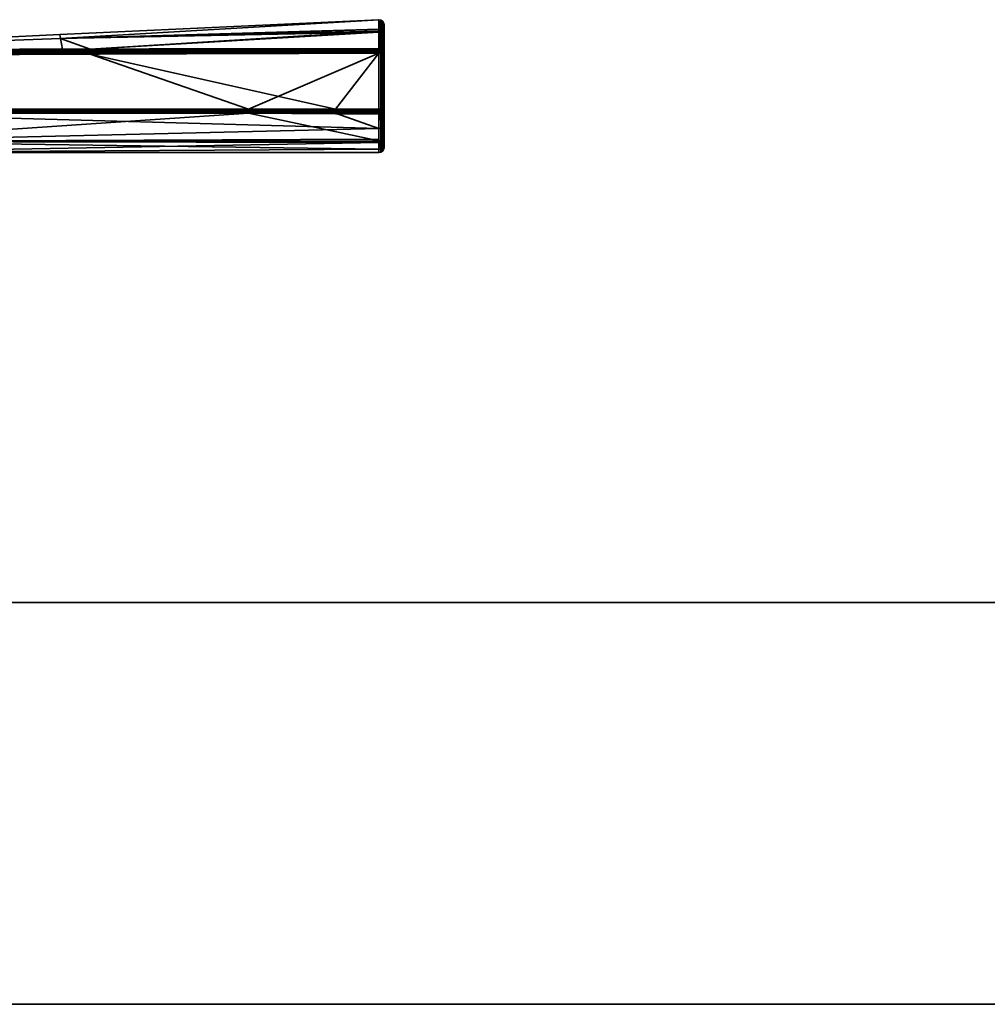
# Model space of a CAD drawing. Header units: millimetres. Extents: x -309 to 8059, y -96 to 57.
# Tile 63 of 99: x 4176 to 4270, y -39 to 57. Entities that reach past the tile are written whole.
import ezdxf

# ---------------------------------------------------------------- set-up
doc = ezdxf.new("R2010")
doc.units = ezdxf.units.MM
doc.layers.add('151', color=7, linetype='Continuous', true_color=0xffffff)

# ---------------------------------------------------------------- blocks, each defined once
blk = doc.blocks.new('UG_SURFACE_014')
at = {"layer": '151', "color": 251, "linetype": 'Continuous', "lineweight": 35}
for points in [[(4210.988, 56.988, 1104), (4179.783, 55.53, 1104), (4179.852, 55.149, 1109.565)], [(4179.852, 55.149, 1098.435), (4179.783, 55.53, 1104), (4210.988, 56.988, 1104)], [(4210.988, 56.988, 1104), (4210.988, 56.988, 1104), (4179.783, 55.53, 1104)], [(4179.852, 55.149, 1109.565), (4210.992, 56.021, 1109.683), (4210.988, 56.988, 1104)], [(4210.988, 56.988, 1104), (4210.992, 56.06, 1098.31), (4179.852, 55.149, 1098.435)], [(4210.992, 56.06, 1098.31), (4210.988, 56.988, 1104), (4211.183, 56.954, 1104)], [(4211.183, 56.954, 1104), (4210.988, 56.988, 1104), (4210.992, 56.021, 1109.683)], [(4210.988, 56.988, 1104), (4210.988, 56.988, 1104), (4211.183, 56.954, 1104)], [(4211.183, 56.954, 1104), (4211.186, 55.827, 1097.102), (4210.992, 56.06, 1098.31)], [(4210.992, 56.021, 1109.683), (4211.186, 55.729, 1111.183), (4211.183, 56.954, 1104)], [(4211.351, 55.725, 1097.136), (4211.186, 55.827, 1097.102), (4211.183, 56.954, 1104)], [(4211.349, 56.846, 1104), (4211.183, 56.954, 1104), (4211.186, 55.729, 1111.183)], [(4211.183, 56.954, 1104), (4211.349, 56.846, 1104), (4211.351, 55.725, 1097.136)], [(4211.186, 55.729, 1111.183), (4211.351, 55.628, 1111.147), (4211.349, 56.846, 1104)], [(4211.461, 55.57, 1097.188), (4211.351, 55.725, 1097.136), (4211.349, 56.846, 1104)], [(4211.461, 56.682, 1104), (4211.349, 56.846, 1104), (4211.351, 55.628, 1111.147)], [(4211.349, 56.846, 1104), (4211.461, 56.682, 1104), (4211.461, 55.57, 1097.188)], [(4179.852, 55.149, 1098.435), (4210.992, 56.06, 1098.31), (4210.993, 55.861, 1097.09)], [(4210.993, 55.763, 1111.195), (4210.992, 56.021, 1109.683), (4179.852, 55.149, 1109.565)], [(4182.755, 54.111, 1093.353), (4179.852, 55.149, 1098.435), (4210.993, 55.861, 1097.09)], [(4210.993, 55.861, 1097.09), (4210.999, 54.146, 1093.253), (4182.755, 54.111, 1093.353)], [(4211.186, 55.827, 1097.102), (4210.993, 55.861, 1097.09), (4210.992, 56.06, 1098.31)], [(4210.992, 56.021, 1109.683), (4210.993, 55.763, 1111.195), (4211.186, 55.729, 1111.183)], [(4210.993, 55.861, 1097.09), (4211.186, 55.827, 1097.102), (4211.169, 54.117, 1093.269)], [(4211.169, 54.117, 1093.269), (4210.999, 54.146, 1093.253), (4210.993, 55.861, 1097.09)], [(4211.351, 55.628, 1111.147), (4211.461, 55.474, 1111.093), (4211.461, 56.682, 1104)], [(4211.461, 56.682, 1104), (4211.5, 56.488, 1104), (4211.5, 55.387, 1097.249)], [(4211.461, 56.682, 1104), (4211.461, 55.474, 1111.093), (4211.5, 55.292, 1111.029)], [(4211.5, 55.292, 1111.029), (4211.5, 56.488, 1104), (4211.461, 56.682, 1104)], [(4211.5, 55.387, 1097.249), (4211.461, 55.57, 1097.188), (4211.461, 56.682, 1104)], [(4211.5, 56.488, 1104), (4211.5, 44.5, 1104), (4211.5, 45.437, 1098.497)], [(4211.5, 56.488, 1104), (4211.5, 44.807, 1107.178), (4211.5, 44.5, 1104)], [(4211.5, 56.488, 1104), (4211.5, 46.779, 1112.401), (4211.5, 44.807, 1107.178)], [(4211.5, 46.779, 1112.401), (4211.5, 56.488, 1104), (4211.5, 55.292, 1111.029)], [(4211.5, 45.437, 1098.497), (4211.5, 48.143, 1093.615), (4211.5, 55.387, 1097.249), (4211.5, 56.488, 1104)], [(4148.479, 53.999, 1109.419), (4179.852, 55.149, 1109.565), (4179.783, 55.53, 1104)], [(4148.479, 53.999, 1098.581), (4148.479, 53.999, 1104), (4179.783, 55.53, 1104)], [(4179.783, 55.53, 1104), (4179.852, 55.149, 1098.435), (4148.479, 53.999, 1098.581)], [(4179.783, 55.53, 1104), (4148.479, 53.999, 1104), (4148.479, 53.999, 1109.419)], [(4148.499, 54, 1114.5), (4179.852, 55.149, 1109.565), (4148.479, 53.999, 1109.419)], [(4148.499, 54, 1093.5), (4148.479, 53.999, 1098.581), (4179.852, 55.149, 1098.435)], [(4148.499, 54, 1114.5), (4180.043, 54.102, 1114.636), (4179.852, 55.149, 1109.565)], [(4179.852, 55.149, 1098.435), (4180.043, 54.102, 1093.364), (4148.499, 54, 1093.5)], [(4210.993, 55.763, 1111.195), (4179.852, 55.149, 1109.565), (4182.755, 54.111, 1114.647)], [(4179.852, 55.149, 1109.565), (4180.043, 54.102, 1114.636), (4182.755, 54.111, 1114.647)], [(4182.755, 54.111, 1093.353), (4180.043, 54.102, 1093.364), (4179.852, 55.149, 1098.435)], [(4182.755, 54.111, 1114.647), (4210.999, 54.146, 1114.747), (4210.993, 55.763, 1111.195)], [(4210.993, 55.763, 1111.195), (4210.999, 54.146, 1114.747), (4211.169, 54.117, 1114.731)], [(4211.169, 54.117, 1114.731), (4211.186, 55.729, 1111.183), (4210.993, 55.763, 1111.195)], [(4211.186, 55.827, 1097.102), (4211.191, 54.113, 1093.271), (4211.169, 54.117, 1093.269)], [(4211.169, 54.117, 1114.731), (4211.191, 54.113, 1114.728), (4211.186, 55.729, 1111.183)], [(4211.186, 55.827, 1097.102), (4211.326, 54.035, 1093.316), (4211.314, 54.042, 1093.312)], [(4211.326, 54.035, 1093.316), (4211.186, 55.827, 1097.102), (4211.351, 55.725, 1097.136)], [(4211.314, 54.042, 1093.312), (4211.191, 54.113, 1093.271), (4211.186, 55.827, 1097.102)], [(4211.186, 55.729, 1111.183), (4211.314, 54.042, 1114.688), (4211.326, 54.035, 1114.684)], [(4211.326, 54.035, 1114.684), (4211.351, 55.628, 1111.147), (4211.186, 55.729, 1111.183)], [(4211.186, 55.729, 1111.183), (4211.191, 54.113, 1114.728), (4211.314, 54.042, 1114.688)], [(4211.351, 55.725, 1097.136), (4211.353, 54.019, 1093.325), (4211.326, 54.035, 1093.316)], [(4211.326, 54.035, 1114.684), (4211.353, 54.019, 1114.675), (4211.351, 55.628, 1111.147)], [(4211.448, 53.896, 1093.395), (4211.351, 55.725, 1097.136), (4211.461, 55.57, 1097.188)], [(4211.448, 53.896, 1093.395), (4211.353, 54.019, 1093.325), (4211.351, 55.725, 1097.136)], [(4211.351, 55.628, 1111.147), (4211.353, 54.019, 1114.675), (4211.448, 53.896, 1114.605)], [(4211.461, 55.474, 1111.093), (4211.351, 55.628, 1111.147), (4211.448, 53.896, 1114.605)], [(4211.461, 55.57, 1097.188), (4211.462, 53.878, 1093.405), (4211.448, 53.896, 1093.395)], [(4211.448, 53.896, 1114.605), (4211.462, 53.878, 1114.595), (4211.461, 55.474, 1111.093)], [(4211.461, 55.57, 1097.188), (4211.5, 55.387, 1097.249), (4211.5, 53.711, 1093.5)], [(4211.5, 53.711, 1093.5), (4211.462, 53.878, 1093.405), (4211.461, 55.57, 1097.188)], [(4211.461, 55.474, 1111.093), (4211.462, 53.878, 1114.595), (4211.5, 53.711, 1114.5)], [(4211.5, 53.711, 1114.5), (4211.5, 55.292, 1111.029), (4211.461, 55.474, 1111.093)], [(4211.5, 48.143, 1093.615), (4211.5, 48.235, 1093.5), (4211.5, 53.711, 1093.5), (4211.5, 55.387, 1097.249)], [(4211.5, 55.292, 1111.029), (4211.5, 53.711, 1114.5), (4211.5, 48.235, 1114.5), (4211.5, 46.779, 1112.401)], [(4148.499, 53.976, 1114.655), (4182.755, 54.058, 1114.763), (4180.043, 54.102, 1114.636)], [(4180.043, 54.102, 1114.636), (4148.499, 54, 1114.5), (4148.499, 53.976, 1114.655)], [(4148.499, 53.976, 1093.346), (4148.499, 54, 1093.5), (4180.043, 54.102, 1093.364)], [(4180.043, 54.102, 1093.364), (4182.755, 54.058, 1093.237), (4148.499, 53.976, 1093.346)], [(4182.755, 53.978, 1114.861), (4182.755, 54.058, 1114.763), (4148.499, 53.976, 1114.655)], [(4182.755, 54.058, 1093.237), (4182.755, 53.978, 1093.139), (4148.499, 53.904, 1093.206)], [(4148.499, 53.904, 1093.206), (4148.499, 53.976, 1093.346), (4182.755, 54.058, 1093.237)], [(4182.755, 53.876, 1114.937), (4182.755, 53.978, 1114.861), (4148.499, 53.904, 1114.794)], [(4148.499, 53.976, 1114.655), (4148.499, 53.904, 1114.794), (4182.755, 53.978, 1114.861)], [(4182.755, 53.978, 1093.139), (4182.755, 53.876, 1093.063), (4148.499, 53.794, 1093.096)], [(4148.499, 53.794, 1093.096), (4148.499, 53.904, 1093.206), (4182.755, 53.978, 1093.139)], [(4182.755, 54.058, 1114.763), (4182.755, 54.111, 1114.647), (4180.043, 54.102, 1114.636)], [(4180.043, 54.102, 1093.364), (4182.755, 54.111, 1093.353), (4182.755, 54.058, 1093.237)], [(4210.999, 54.146, 1114.747), (4182.755, 54.111, 1114.647), (4182.755, 54.058, 1114.763)], [(4182.755, 54.058, 1114.763), (4210.999, 54.085, 1114.833), (4210.999, 54.146, 1114.747)], [(4210.999, 54.146, 1093.253), (4210.999, 54.085, 1093.167), (4182.755, 54.058, 1093.237)], [(4182.755, 54.058, 1093.237), (4182.755, 54.111, 1093.353), (4210.999, 54.146, 1093.253)], [(4210.999, 54.065, 1114.85), (4210.999, 54.085, 1114.833), (4182.755, 54.058, 1114.763)], [(4182.755, 53.978, 1093.139), (4182.755, 54.058, 1093.237), (4210.999, 54.085, 1093.167)], [(4210.999, 54.085, 1093.167), (4210.999, 54.065, 1093.15), (4182.755, 53.978, 1093.139)], [(4210.999, 54.065, 1114.85), (4182.755, 54.058, 1114.763), (4182.755, 53.978, 1114.861)], [(4182.755, 53.978, 1114.861), (4210.999, 54.007, 1114.903), (4210.999, 54.065, 1114.85)], [(4210.999, 54.065, 1093.15), (4210.999, 54.007, 1093.097), (4182.755, 53.978, 1093.139)], [(4210.999, 54.007, 1114.903), (4182.755, 53.978, 1114.861), (4182.755, 53.876, 1114.937)], [(4182.755, 53.876, 1114.937), (4211, 53.916, 1114.956), (4210.999, 54.007, 1114.903)], [(4210.999, 54.007, 1093.097), (4211, 53.916, 1093.044), (4182.755, 53.876, 1093.063)], [(4182.755, 53.876, 1093.063), (4182.755, 53.978, 1093.139), (4210.999, 54.007, 1093.097)], [(4211.169, 54.117, 1114.731), (4210.999, 54.146, 1114.747), (4210.999, 54.085, 1114.833)], [(4210.999, 54.085, 1093.167), (4210.999, 54.146, 1093.253), (4211.169, 54.117, 1093.269)], [(4210.999, 54.085, 1114.833), (4211.135, 54.04, 1114.852), (4211.169, 54.117, 1114.731)], [(4211.169, 54.117, 1093.269), (4211.135, 54.04, 1093.148), (4210.999, 54.085, 1093.167)], [(4210.999, 54.085, 1114.833), (4210.999, 54.065, 1114.85), (4211.135, 54.04, 1114.852)], [(4211.135, 54.04, 1093.148), (4210.999, 54.065, 1093.15), (4210.999, 54.085, 1093.167)], [(4211.135, 54.04, 1114.852), (4210.999, 54.065, 1114.85), (4210.999, 54.007, 1114.903)], [(4210.999, 54.007, 1093.097), (4210.999, 54.065, 1093.15), (4211.135, 54.04, 1093.148)], [(4211.073, 53.889, 1114.962), (4211.135, 54.04, 1114.852), (4210.999, 54.007, 1114.903)], [(4210.999, 54.007, 1093.097), (4211.135, 54.04, 1093.148), (4211.073, 53.889, 1093.039)], [(4210.999, 54.007, 1114.903), (4211, 53.916, 1114.956), (4211.073, 53.889, 1114.962)], [(4211.073, 53.889, 1093.039), (4211, 53.916, 1093.044), (4210.999, 54.007, 1093.097)], [(4211.073, 53.889, 1114.962), (4211.136, 53.848, 1114.962), (4211.251, 53.963, 1114.852), (4211.135, 54.04, 1114.852)], [(4211.135, 54.04, 1093.148), (4211.251, 53.963, 1093.148), (4211.136, 53.848, 1093.039), (4211.073, 53.889, 1093.039)], [(4211.191, 54.113, 1114.728), (4211.169, 54.117, 1114.731), (4211.135, 54.04, 1114.852)], [(4211.135, 54.04, 1093.148), (4211.169, 54.117, 1093.269), (4211.191, 54.113, 1093.271)], [(4211.191, 54.113, 1114.728), (4211.135, 54.04, 1114.852), (4211.251, 53.963, 1114.852)], [(4211.251, 53.963, 1093.148), (4211.135, 54.04, 1093.148), (4211.191, 54.113, 1093.271)], [(4211.136, 53.848, 1114.962), (4211.178, 53.785, 1114.962), (4211.328, 53.847, 1114.852), (4211.251, 53.963, 1114.852)], [(4211.251, 53.963, 1093.148), (4211.328, 53.847, 1093.148), (4211.178, 53.785, 1093.039), (4211.136, 53.848, 1093.039)], [(4211.251, 53.963, 1114.852), (4211.314, 54.042, 1114.688), (4211.191, 54.113, 1114.728)], [(4211.191, 54.113, 1093.271), (4211.314, 54.042, 1093.312), (4211.251, 53.963, 1093.148)], [(4211.251, 53.963, 1114.852), (4211.323, 54.032, 1114.689), (4211.314, 54.042, 1114.688)], [(4211.314, 54.042, 1093.312), (4211.323, 54.032, 1093.311), (4211.251, 53.963, 1093.148)], [(4211.323, 54.032, 1114.689), (4211.251, 53.963, 1114.852), (4211.328, 53.847, 1114.852)], [(4211.251, 53.963, 1093.148), (4211.323, 54.032, 1093.311), (4211.428, 53.889, 1093.312)], [(4211.428, 53.889, 1093.312), (4211.328, 53.847, 1093.148), (4211.251, 53.963, 1093.148)], [(4211.314, 54.042, 1114.688), (4211.323, 54.032, 1114.689), (4211.326, 54.035, 1114.684)], [(4211.326, 54.035, 1093.316), (4211.323, 54.032, 1093.311), (4211.314, 54.042, 1093.312)], [(4211.353, 54.019, 1114.675), (4211.326, 54.035, 1114.684), (4211.323, 54.032, 1114.689)], [(4211.323, 54.032, 1093.311), (4211.326, 54.035, 1093.316), (4211.353, 54.019, 1093.325)], [(4211.328, 53.847, 1114.852), (4211.428, 53.889, 1114.688), (4211.323, 54.032, 1114.689)], [(4211.323, 54.032, 1114.689), (4211.428, 53.889, 1114.688), (4211.353, 54.019, 1114.675)], [(4211.353, 54.019, 1093.325), (4211.428, 53.889, 1093.312), (4211.323, 54.032, 1093.311)], [(4211.428, 53.889, 1114.688), (4211.448, 53.896, 1114.605), (4211.353, 54.019, 1114.675)], [(4211.353, 54.019, 1093.325), (4211.448, 53.896, 1093.395), (4211.428, 53.889, 1093.312)], [(4198.237, 48.236, 1093), (4148.475, 48.234, 1093), (4148.5, 53.5, 1093), (4182.756, 53.633, 1093)], [(4148.499, 53.904, 1114.794), (4148.499, 53.794, 1114.905), (4182.755, 53.876, 1114.937)], [(4182.756, 53.759, 1114.984), (4182.755, 53.876, 1114.937), (4148.499, 53.794, 1114.905)], [(4148.5, 53.654, 1093.024), (4148.499, 53.794, 1093.096), (4182.755, 53.876, 1093.063)], [(4148.499, 53.794, 1114.905), (4148.5, 53.654, 1114.976), (4182.756, 53.759, 1114.984)], [(4182.755, 53.876, 1093.063), (4182.756, 53.759, 1093.016), (4148.5, 53.654, 1093.024)], [(4148.5, 53.5, 1115), (4182.756, 53.633, 1115), (4182.756, 53.759, 1114.984)], [(4182.756, 53.759, 1114.984), (4148.5, 53.654, 1114.976), (4148.5, 53.5, 1115)], [(4148.5, 53.5, 1093), (4148.5, 53.654, 1093.024), (4182.756, 53.759, 1093.016)], [(4182.756, 53.759, 1093.016), (4182.756, 53.633, 1093), (4148.5, 53.5, 1093)], [(4182.756, 53.633, 1115), (4148.5, 53.5, 1115), (4156.99, 48.233, 1115), (4206.747, 48.236, 1115)], [(4211, 53.903, 1114.96), (4211, 53.916, 1114.956), (4182.755, 53.876, 1114.937)], [(4182.755, 53.876, 1093.063), (4211, 53.916, 1093.044), (4211, 53.903, 1093.04)], [(4211, 53.903, 1114.96), (4182.755, 53.876, 1114.937), (4182.756, 53.759, 1114.984)], [(4211, 53.903, 1093.04), (4182.756, 53.759, 1093.016), (4182.755, 53.876, 1093.063)], [(4182.756, 53.759, 1114.984), (4211, 53.816, 1114.989), (4211, 53.903, 1114.96)], [(4211, 53.903, 1093.04), (4211, 53.816, 1093.011), (4182.756, 53.759, 1093.016)], [(4211, 53.711, 1115), (4211, 53.816, 1114.989), (4182.756, 53.759, 1114.984)], [(4182.756, 53.759, 1093.016), (4211, 53.816, 1093.011), (4211, 53.711, 1093)], [(4182.756, 53.759, 1114.984), (4182.756, 53.633, 1115), (4211, 53.711, 1115)], [(4211, 53.711, 1093), (4182.756, 53.633, 1093), (4182.756, 53.759, 1093.016)], [(4206.747, 48.236, 1115), (4211, 53.711, 1115), (4182.756, 53.633, 1115)], [(4182.756, 53.633, 1093), (4211, 53.711, 1093), (4198.237, 48.236, 1093)], [(4211, 53.711, 1093), (4211, 48.235, 1093), (4198.237, 48.236, 1093)], [(4206.747, 48.236, 1115), (4211, 48.235, 1115), (4211, 53.711, 1115)], [(4211, 53.916, 1114.956), (4211, 53.903, 1114.96), (4211.073, 53.889, 1114.962)], [(4211.073, 53.889, 1093.039), (4211, 53.903, 1093.04), (4211, 53.916, 1093.044)], [(4211.073, 53.889, 1114.962), (4211, 53.903, 1114.96), (4211, 53.816, 1114.989)], [(4211, 53.816, 1093.011), (4211, 53.903, 1093.04), (4211.073, 53.889, 1093.039)], [(4211, 53.816, 1114.989), (4211, 53.711, 1115), (4211.073, 53.889, 1114.962)], [(4211, 53.711, 1115), (4211.136, 53.848, 1114.962), (4211.073, 53.889, 1114.962)], [(4211.073, 53.889, 1093.039), (4211, 53.711, 1093), (4211, 53.816, 1093.011)], [(4211.073, 53.889, 1093.039), (4211.136, 53.848, 1093.039), (4211, 53.711, 1093)], [(4211, 53.711, 1115), (4211.178, 53.785, 1114.962), (4211.136, 53.848, 1114.962)], [(4211.136, 53.848, 1093.039), (4211.178, 53.785, 1093.039), (4211, 53.711, 1093)], [(4211.178, 53.785, 1114.962), (4211, 53.711, 1115), (4211.191, 53.711, 1114.962)], [(4211.191, 53.711, 1093.038), (4211, 53.711, 1093), (4211.178, 53.785, 1093.039)], [(4211, 53.711, 1115), (4211, 48.235, 1115), (4211.191, 48.235, 1114.962), (4211.191, 53.711, 1114.962)], [(4211, 48.235, 1093), (4211, 53.711, 1093), (4211.191, 53.711, 1093.038), (4211.191, 48.235, 1093.038)], [(4211.328, 53.847, 1114.852), (4211.178, 53.785, 1114.962), (4211.193, 53.711, 1114.962), (4211.353, 53.711, 1114.853)], [(4211.353, 53.711, 1093.147), (4211.193, 53.711, 1093.039), (4211.178, 53.785, 1093.039), (4211.328, 53.847, 1093.148)], [(4211.191, 53.711, 1114.962), (4211.193, 53.711, 1114.962), (4211.178, 53.785, 1114.962)], [(4211.178, 53.785, 1093.039), (4211.193, 53.711, 1093.039), (4211.191, 53.711, 1093.038)], [(4211.193, 53.711, 1114.962), (4211.191, 53.711, 1114.962), (4211.191, 48.235, 1114.962), (4211.193, 48.235, 1114.962)], [(4211.193, 48.235, 1093.039), (4211.191, 48.235, 1093.038), (4211.191, 53.711, 1093.038), (4211.193, 53.711, 1093.039)], [(4211.193, 48.235, 1114.962), (4211.353, 48.235, 1114.853), (4211.353, 53.711, 1114.853), (4211.193, 53.711, 1114.962)], [(4211.193, 53.711, 1093.039), (4211.353, 53.711, 1093.147), (4211.353, 48.235, 1093.147), (4211.193, 48.235, 1093.039)], [(4211.428, 53.889, 1114.688), (4211.328, 53.847, 1114.852), (4211.355, 53.711, 1114.852), (4211.462, 53.711, 1114.691)], [(4211.462, 53.711, 1093.309), (4211.355, 53.711, 1093.148), (4211.328, 53.847, 1093.148), (4211.428, 53.889, 1093.312)], [(4211.353, 53.711, 1114.853), (4211.355, 53.711, 1114.852), (4211.328, 53.847, 1114.852)], [(4211.328, 53.847, 1093.148), (4211.355, 53.711, 1093.148), (4211.353, 53.711, 1093.147)], [(4211.355, 53.711, 1114.852), (4211.353, 53.711, 1114.853), (4211.353, 48.235, 1114.853), (4211.355, 48.235, 1114.852)], [(4211.355, 48.235, 1093.148), (4211.353, 48.235, 1093.147), (4211.353, 53.711, 1093.147), (4211.355, 53.711, 1093.148)], [(4211.355, 48.235, 1114.852), (4211.462, 48.235, 1114.691), (4211.462, 53.711, 1114.691), (4211.355, 53.711, 1114.852)], [(4211.355, 53.711, 1093.148), (4211.462, 53.711, 1093.309), (4211.462, 48.235, 1093.309), (4211.355, 48.235, 1093.148)], [(4211.448, 53.896, 1114.605), (4211.428, 53.889, 1114.688), (4211.463, 53.711, 1114.688)], [(4211.463, 53.711, 1093.312), (4211.428, 53.889, 1093.312), (4211.448, 53.896, 1093.395)], [(4211.462, 53.711, 1114.691), (4211.463, 53.711, 1114.688), (4211.428, 53.889, 1114.688)], [(4211.428, 53.889, 1093.312), (4211.463, 53.711, 1093.312), (4211.462, 53.711, 1093.309)], [(4211.463, 53.711, 1114.688), (4211.462, 53.878, 1114.595), (4211.448, 53.896, 1114.605)], [(4211.448, 53.896, 1093.395), (4211.462, 53.878, 1093.405), (4211.463, 53.711, 1093.312)], [(4211.463, 53.711, 1114.688), (4211.5, 53.711, 1114.5), (4211.462, 53.878, 1114.595)], [(4211.462, 53.878, 1093.405), (4211.5, 53.711, 1093.5), (4211.463, 53.711, 1093.312)], [(4211.463, 53.711, 1114.688), (4211.462, 53.711, 1114.691), (4211.462, 48.235, 1114.691), (4211.463, 48.235, 1114.688)], [(4211.463, 48.235, 1093.312), (4211.462, 48.235, 1093.309), (4211.462, 53.711, 1093.309), (4211.463, 53.711, 1093.312)], [(4211.463, 48.235, 1114.688), (4211.5, 48.235, 1114.5), (4211.5, 53.711, 1114.5), (4211.463, 53.711, 1114.688)], [(4211.463, 53.711, 1093.312), (4211.5, 53.711, 1093.5), (4211.5, 48.235, 1093.5), (4211.463, 48.235, 1093.312)], [(4198.237, 48.236, 1093), (4198.237, 48.126, 1093.012), (4148.477, 48.124, 1093.012), (4148.475, 48.234, 1093)], [(4206.747, 48.126, 1114.988), (4206.747, 48.236, 1115), (4156.99, 48.233, 1115), (4156.99, 48.123, 1114.988)], [(4211, 48.235, 1093), (4211, 48.125, 1093.012), (4198.237, 48.126, 1093.012), (4198.237, 48.236, 1093)], [(4211, 48.125, 1114.988), (4211, 48.235, 1115), (4206.747, 48.236, 1115), (4206.747, 48.126, 1114.988)], [(4211.073, 48.058, 1114.962), (4211, 48.235, 1115), (4211, 48.125, 1114.988)], [(4211.191, 48.235, 1114.962), (4211, 48.235, 1115), (4211.178, 48.162, 1114.962)], [(4211, 48.235, 1115), (4211.136, 48.099, 1114.962), (4211.178, 48.162, 1114.962)], [(4211, 48.235, 1115), (4211.073, 48.058, 1114.962), (4211.136, 48.099, 1114.962)], [(4211.178, 48.162, 1093.039), (4211, 48.235, 1093), (4211.191, 48.235, 1093.038)], [(4211.178, 48.162, 1093.039), (4211.136, 48.099, 1093.039), (4211, 48.235, 1093)], [(4211.136, 48.099, 1093.039), (4211.073, 48.058, 1093.039), (4211, 48.235, 1093)], [(4211, 48.125, 1093.012), (4211, 48.235, 1093), (4211.073, 48.058, 1093.039)], [(4211.178, 48.162, 1114.962), (4211.136, 48.099, 1114.962), (4211.251, 47.984, 1114.852), (4211.328, 48.1, 1114.852)], [(4211.328, 48.1, 1093.148), (4211.251, 47.984, 1093.148), (4211.136, 48.099, 1093.039), (4211.178, 48.162, 1093.039)], [(4211.178, 48.162, 1114.962), (4211.193, 48.235, 1114.962), (4211.191, 48.235, 1114.962)], [(4211.353, 48.235, 1114.853), (4211.193, 48.235, 1114.962), (4211.178, 48.162, 1114.962), (4211.328, 48.1, 1114.852)], [(4211.328, 48.1, 1093.148), (4211.178, 48.162, 1093.039), (4211.193, 48.235, 1093.039), (4211.353, 48.235, 1093.147)], [(4211.191, 48.235, 1093.038), (4211.193, 48.235, 1093.039), (4211.178, 48.162, 1093.039)], [(4211.328, 48.1, 1114.852), (4211.355, 48.235, 1114.852), (4211.353, 48.235, 1114.853)], [(4211.462, 48.235, 1114.691), (4211.355, 48.235, 1114.852), (4211.328, 48.1, 1114.852), (4211.428, 48.058, 1114.688)], [(4211.428, 48.058, 1093.312), (4211.328, 48.1, 1093.148), (4211.355, 48.235, 1093.148), (4211.462, 48.235, 1093.309)], [(4211.353, 48.235, 1093.147), (4211.355, 48.235, 1093.148), (4211.328, 48.1, 1093.148)], [(4211.428, 48.058, 1114.688), (4211.463, 48.235, 1114.688), (4211.462, 48.235, 1114.691)], [(4211.463, 48.235, 1114.688), (4211.428, 48.058, 1114.688), (4211.436, 48.057, 1114.645)], [(4211.436, 48.057, 1093.355), (4211.428, 48.058, 1093.312), (4211.463, 48.235, 1093.312)], [(4211.462, 48.235, 1093.309), (4211.463, 48.235, 1093.312), (4211.428, 48.058, 1093.312)], [(4211.436, 48.057, 1114.645), (4211.462, 48.087, 1114.621), (4211.463, 48.235, 1114.688)], [(4211.463, 48.235, 1093.312), (4211.462, 48.087, 1093.379), (4211.436, 48.057, 1093.355)], [(4211.5, 48.143, 1093.615), (4211.462, 47.994, 1093.495), (4211.462, 48.087, 1093.379), (4211.5, 48.235, 1093.5)], [(4211.5, 48.235, 1114.5), (4211.462, 48.087, 1114.621), (4211.462, 46.613, 1112.497), (4211.5, 46.779, 1112.401)], [(4211.462, 48.087, 1114.621), (4211.5, 48.235, 1114.5), (4211.463, 48.235, 1114.688)], [(4211.463, 48.235, 1093.312), (4211.5, 48.235, 1093.5), (4211.462, 48.087, 1093.379)], [(4198.237, 48.126, 1093.012), (4198.237, 48.021, 1093.048), (4148.479, 48.02, 1093.048), (4148.477, 48.124, 1093.012)], [(4148.48, 47.925, 1093.107), (4148.479, 48.02, 1093.048), (4198.237, 48.021, 1093.048)], [(4198.237, 48.021, 1093.048), (4198.237, 47.927, 1093.107), (4148.48, 47.925, 1093.107)], [(4157.362, 47.847, 1093.184), (4148.48, 47.925, 1093.107), (4198.237, 47.927, 1093.107)], [(4206.747, 48.021, 1114.952), (4206.747, 48.126, 1114.988), (4156.99, 48.123, 1114.988), (4156.99, 48.019, 1114.952)], [(4206.747, 47.927, 1114.893), (4206.747, 48.021, 1114.952), (4156.99, 48.019, 1114.952)], [(4156.99, 48.019, 1114.952), (4156.99, 47.924, 1114.893), (4206.747, 47.927, 1114.893)], [(4206.747, 47.927, 1114.893), (4156.99, 47.924, 1114.893), (4157.362, 47.845, 1114.816)], [(4157.362, 47.845, 1114.816), (4206.747, 47.848, 1114.816), (4206.747, 47.927, 1114.893)], [(4198.237, 47.927, 1093.107), (4198.237, 47.848, 1093.184), (4157.362, 47.847, 1093.184)], [(4157.362, 45.079, 1098.017), (4157.362, 47.847, 1093.184), (4198.237, 47.848, 1093.184)], [(4198.237, 47.848, 1093.184), (4211, 45.126, 1098.042), (4157.362, 45.079, 1098.017)], [(4206.747, 47.848, 1114.816), (4157.362, 47.845, 1114.816), (4211, 46.347, 1112.653)], [(4211, 46.347, 1112.653), (4157.362, 47.845, 1114.816), (4157.362, 45.073, 1109.968)], [(4198.237, 48.021, 1093.048), (4198.237, 48.126, 1093.012), (4211, 48.125, 1093.012), (4211, 48.044, 1093.04)], [(4211, 48.044, 1093.04), (4211, 48.021, 1093.048), (4198.237, 48.021, 1093.048)], [(4211, 48.021, 1093.048), (4211, 47.927, 1093.107), (4198.237, 47.927, 1093.107), (4198.237, 48.021, 1093.048)], [(4198.237, 47.848, 1093.184), (4198.237, 47.927, 1093.107), (4211, 47.927, 1093.107), (4211, 47.882, 1093.15)], [(4211, 47.882, 1093.15), (4211, 47.848, 1093.184), (4198.237, 47.848, 1093.184)], [(4198.237, 47.848, 1093.184), (4211, 47.848, 1093.184), (4211, 47.753, 1093.302)], [(4198.237, 47.848, 1093.184), (4211, 47.753, 1093.302), (4211, 45.126, 1098.042)], [(4211, 48.044, 1114.959), (4211, 48.125, 1114.988), (4206.747, 48.126, 1114.988), (4206.747, 48.021, 1114.952)], [(4206.747, 48.021, 1114.952), (4211, 48.021, 1114.952), (4211, 48.044, 1114.959)], [(4211, 47.927, 1114.893), (4211, 48.021, 1114.952), (4206.747, 48.021, 1114.952), (4206.747, 47.927, 1114.893)], [(4211, 47.882, 1114.85), (4211, 47.927, 1114.893), (4206.747, 47.927, 1114.893), (4206.747, 47.848, 1114.816)], [(4206.747, 47.848, 1114.816), (4211, 47.848, 1114.816), (4211, 47.882, 1114.85)], [(4211, 46.347, 1112.653), (4211, 47.848, 1114.816), (4206.747, 47.848, 1114.816)], [(4211, 48.125, 1114.988), (4211, 48.044, 1114.959), (4211.073, 48.058, 1114.962)], [(4211.073, 48.058, 1093.039), (4211, 48.044, 1093.04), (4211, 48.125, 1093.012)], [(4211.136, 47.907, 1114.852), (4211.073, 48.058, 1114.962), (4211, 48.021, 1114.952)], [(4211.073, 48.058, 1114.962), (4211, 48.044, 1114.959), (4211, 48.021, 1114.952)], [(4211, 48.021, 1093.048), (4211.073, 48.058, 1093.039), (4211.136, 47.907, 1093.148)], [(4211, 48.021, 1093.048), (4211, 48.044, 1093.04), (4211.073, 48.058, 1093.039)], [(4211, 48.021, 1114.952), (4211, 47.927, 1114.893), (4211.136, 47.907, 1114.852)], [(4211.136, 47.907, 1093.148), (4211, 47.927, 1093.107), (4211, 48.021, 1093.048)], [(4211, 47.927, 1114.893), (4211, 47.882, 1114.85), (4211.136, 47.907, 1114.852)], [(4211.136, 47.907, 1093.148), (4211, 47.882, 1093.15), (4211, 47.927, 1093.107)], [(4211.153, 47.871, 1114.797), (4211.136, 47.907, 1114.852), (4211, 47.882, 1114.85)], [(4211, 47.882, 1093.15), (4211.136, 47.907, 1093.148), (4211.153, 47.871, 1093.203)], [(4211, 47.882, 1114.85), (4211, 47.848, 1114.816), (4211.153, 47.871, 1114.797)], [(4211.153, 47.871, 1093.203), (4211, 47.848, 1093.184), (4211, 47.882, 1093.15)], [(4211.191, 47.782, 1093.326), (4211, 47.753, 1093.302), (4211, 47.848, 1093.184), (4211.153, 47.871, 1093.203)], [(4211.153, 47.871, 1114.797), (4211, 47.848, 1114.816), (4211, 46.347, 1112.653), (4211.191, 46.38, 1112.634)], [(4211, 45.126, 1098.042), (4211, 47.753, 1093.302), (4211.191, 47.782, 1093.326), (4211.191, 45.001, 1098.344)], [(4211.136, 48.099, 1114.962), (4211.073, 48.058, 1114.962), (4211.136, 47.907, 1114.852), (4211.251, 47.984, 1114.852)], [(4211.251, 47.984, 1093.148), (4211.136, 47.907, 1093.148), (4211.073, 48.058, 1093.039), (4211.136, 48.099, 1093.039)], [(4211.191, 47.877, 1114.792), (4211.251, 47.984, 1114.852), (4211.136, 47.907, 1114.852)], [(4211.136, 47.907, 1093.148), (4211.251, 47.984, 1093.148), (4211.191, 47.877, 1093.208)], [(4211.136, 47.907, 1114.852), (4211.153, 47.871, 1114.797), (4211.191, 47.877, 1114.792)], [(4211.191, 47.877, 1093.208), (4211.153, 47.871, 1093.203), (4211.136, 47.907, 1093.148)], [(4211.191, 46.38, 1112.634), (4211.191, 47.877, 1114.792), (4211.153, 47.871, 1114.797)], [(4211.153, 47.871, 1093.203), (4211.191, 47.877, 1093.208), (4211.191, 47.782, 1093.326)], [(4211.191, 47.877, 1114.792), (4211.304, 47.936, 1114.744), (4211.251, 47.984, 1114.852)], [(4211.251, 47.984, 1093.148), (4211.304, 47.936, 1093.256), (4211.191, 47.877, 1093.208)], [(4211.191, 46.38, 1112.634), (4211.354, 46.473, 1112.579), (4211.354, 47.961, 1114.723), (4211.304, 47.936, 1114.744)], [(4211.354, 47.867, 1093.394), (4211.191, 47.782, 1093.326), (4211.191, 47.877, 1093.208), (4211.304, 47.936, 1093.256)], [(4211.304, 47.936, 1114.744), (4211.191, 47.877, 1114.792), (4211.191, 46.38, 1112.634)], [(4211.354, 45.104, 1098.38), (4211.191, 45.001, 1098.344), (4211.191, 47.782, 1093.326), (4211.354, 47.867, 1093.394)], [(4211.328, 48.1, 1114.852), (4211.251, 47.984, 1114.852), (4211.304, 47.936, 1114.744)], [(4211.304, 47.936, 1093.256), (4211.251, 47.984, 1093.148), (4211.328, 48.1, 1093.148)], [(4211.304, 47.936, 1114.744), (4211.354, 47.961, 1114.723), (4211.328, 48.1, 1114.852)], [(4211.328, 48.1, 1093.148), (4211.354, 47.961, 1093.277), (4211.304, 47.936, 1093.256)], [(4211.304, 47.936, 1093.256), (4211.354, 47.961, 1093.277), (4211.354, 47.867, 1093.394)], [(4211.328, 48.1, 1114.852), (4211.354, 47.961, 1114.723), (4211.391, 48.005, 1114.688)], [(4211.391, 48.005, 1114.688), (4211.428, 48.058, 1114.688), (4211.328, 48.1, 1114.852)], [(4211.328, 48.1, 1093.148), (4211.428, 48.058, 1093.312), (4211.391, 48.005, 1093.312)], [(4211.391, 48.005, 1093.312), (4211.354, 47.961, 1093.277), (4211.328, 48.1, 1093.148)], [(4211.354, 46.473, 1112.579), (4211.462, 46.613, 1112.497), (4211.462, 48.087, 1114.621), (4211.436, 48.057, 1114.645)], [(4211.436, 48.057, 1114.645), (4211.391, 48.005, 1114.688), (4211.354, 46.473, 1112.579)], [(4211.462, 47.994, 1093.495), (4211.354, 47.867, 1093.394), (4211.391, 48.005, 1093.312), (4211.436, 48.057, 1093.355)], [(4211.354, 47.867, 1093.394), (4211.354, 47.961, 1093.277), (4211.391, 48.005, 1093.312)], [(4211.391, 48.005, 1114.688), (4211.354, 47.961, 1114.723), (4211.354, 46.473, 1112.579)], [(4211.462, 45.257, 1098.434), (4211.354, 45.104, 1098.38), (4211.354, 47.867, 1093.394), (4211.462, 47.994, 1093.495)], [(4211.436, 48.057, 1114.645), (4211.428, 48.058, 1114.688), (4211.391, 48.005, 1114.688)], [(4211.391, 48.005, 1093.312), (4211.428, 48.058, 1093.312), (4211.436, 48.057, 1093.355)], [(4211.436, 48.057, 1093.355), (4211.462, 48.087, 1093.379), (4211.462, 47.994, 1093.495)], [(4211.5, 45.437, 1098.497), (4211.462, 45.257, 1098.434), (4211.462, 47.994, 1093.495), (4211.5, 48.143, 1093.615)], [(4157.362, 45.073, 1109.968), (4211, 45.301, 1109.883), (4211, 46.347, 1112.653)], [(4211.191, 44.353, 1107.267), (4211.191, 46.38, 1112.634), (4211, 46.347, 1112.653), (4211, 45.301, 1109.883)], [(4211.354, 46.473, 1112.579), (4211.191, 46.38, 1112.634), (4211.191, 44.353, 1107.267), (4211.354, 44.46, 1107.246)], [(4211.462, 46.613, 1112.497), (4211.354, 46.473, 1112.579), (4211.354, 44.46, 1107.246), (4211.462, 44.619, 1107.215)], [(4211.5, 46.779, 1112.401), (4211.462, 46.613, 1112.497), (4211.462, 44.619, 1107.215), (4211.5, 44.807, 1107.178)], [(4211, 44.316, 1107.274), (4211, 45.301, 1109.883), (4157.362, 45.073, 1109.968)], [(4211, 45.301, 1109.883), (4211, 44.316, 1107.274), (4211.191, 44.353, 1107.267)], [(4211.462, 44.309, 1104), (4211.354, 44.146, 1104), (4211.354, 45.104, 1098.38), (4211.462, 45.257, 1098.434)], [(4211.5, 44.5, 1104), (4211.462, 44.309, 1104), (4211.462, 45.257, 1098.434), (4211.5, 45.437, 1098.497)], [(4157.361, 44, 1103.992), (4157.362, 45.079, 1098.017), (4211, 44.965, 1098.332)], [(4211, 44.316, 1107.274), (4157.362, 45.073, 1109.968), (4157.361, 44, 1103.992)], [(4211, 44.965, 1098.332), (4211, 44, 1104), (4157.361, 44, 1103.992)], [(4157.361, 44, 1103.992), (4211, 44, 1104), (4211, 44.316, 1107.274)], [(4157.362, 45.079, 1098.017), (4211, 45.126, 1098.042), (4211, 44.965, 1098.332)], [(4211.191, 45.001, 1098.344), (4211, 44.965, 1098.332), (4211, 45.126, 1098.042)], [(4211.191, 44.038, 1104), (4211, 44, 1104), (4211, 44.965, 1098.332), (4211.191, 45.001, 1098.344)], [(4211.191, 44.353, 1107.267), (4211, 44.316, 1107.274), (4211, 44, 1104), (4211.191, 44.038, 1104)], [(4211.354, 44.146, 1104), (4211.191, 44.038, 1104), (4211.191, 45.001, 1098.344), (4211.354, 45.104, 1098.38)], [(4211.354, 44.46, 1107.246), (4211.191, 44.353, 1107.267), (4211.191, 44.038, 1104), (4211.354, 44.146, 1104)], [(4211.462, 44.619, 1107.215), (4211.354, 44.46, 1107.246), (4211.354, 44.146, 1104), (4211.462, 44.309, 1104)], [(4211.5, 44.807, 1107.178), (4211.462, 44.619, 1107.215), (4211.462, 44.309, 1104), (4211.5, 44.5, 1104)]]:
    blk.add_3dface(points, dxfattribs=at)
blk = doc.blocks.new('UG_SURFACE_018')
at = {"layer": '151', "color": 252, "linetype": 'Continuous', "lineweight": 35}
for points in [[(4041, 0), (4041, 0, 2017), (4959, 0, 2017), (4959, 0)], [(4959, -39.3, 2017), (4959, 0, 2017), (4041, 0, 2017), (4041, -39.3, 2017)], [(4041, -39.3), (4041, 0), (4959, 0), (4959, -39.3)], [(4959, -39.3), (4959, -39.3, 2017), (4041, -39.3, 2017), (4041, -39.3)]]:
    blk.add_3dface(points, dxfattribs=at)

msp = doc.modelspace()

# ---------------------------------------------------------------- linework, layer by layer
at = {"layer": '151', "color": 251, "linetype": 'Continuous', "lineweight": 35}
for p, q in [((4211, 53.711, 1093), (4211, 48.235, 1093)), ((4211, 48.235, 1115), (4211, 53.711, 1115)), ((4211.5, 53.711, 1114.5), (4211.5, 48.235, 1114.5)), ((4211.5, 48.235, 1093.5), (4211.5, 53.711, 1093.5))]:
    msp.add_line(p, q, dxfattribs=at)
at = {"layer": '151', "color": 252, "linetype": 'Continuous', "lineweight": 35}
for p, q in [((4959, 0), (4041, 0)), ((4959, 0, 2017), (4041, 0, 2017))]:
    msp.add_line(p, q, dxfattribs=at)
at = {"layer": '151', "color": 251, "linetype": 'Continuous', "lineweight": 35, "extrusion": (0.999999, 0.001266, 0)}
for centre, start, end in [((48.379, 1093.5, 4211.065), 270, 330.36634), ((48.379, 1114.5, 4211.065), 29.63366, 90)]:
    msp.add_arc(centre, 0.5, start, end, dxfattribs=at)
at = {"layer": '151', "color": 251, "linetype": 'Continuous', "lineweight": 35, "extrusion": (0, 0.494453, -0.869204)}
msp.add_arc((-4211, 597.754, -942.171), 0.5, 89.93694, 180, dxfattribs=at)
at = {"layer": '151', "color": 251, "linetype": 'Continuous', "lineweight": 35, "extrusion": (-3.01566e-14, -0.494453, -0.869204)}
msp.add_arc((4211, 493.998, -977.033), 0.5, 269.93694, 360, dxfattribs=at)
at = {"layer": '151', "color": 251, "linetype": 'Continuous', "lineweight": 35, "extrusion": (0, 1, 0)}
for centre, start, end in [((-4211, 1093.5, 53.711), 180, 270), ((-4211, 1114.5, 53.711), 90, 180), ((-4211, 1114.5, 48.235), 90, 180)]:
    msp.add_arc(centre, 0.5, start, end, dxfattribs=at)
at = {"layer": '151', "color": 251, "linetype": 'Continuous', "lineweight": 35, "extrusion": (1.01556e-14, -0.631583, -0.775308)}
msp.add_arc((4211, 666.502, -894.545), 0.5, 360, 90.00364, dxfattribs=at)
at = {"layer": '151', "color": 251, "linetype": 'Continuous', "lineweight": 35, "extrusion": (1, -8.19992e-05, 0)}
for centre, start, end in [((48.581, 1114.5, 4210.996), 90, 140.83296), ((48.581, 1093.5, 4210.996), 219.16704, 270)]:
    msp.add_arc(centre, 0.5, start, end, dxfattribs=at)
at = {"layer": '151', "color": 251, "linetype": 'Continuous', "lineweight": 35, "extrusion": (0, -1, 0)}
msp.add_arc((4211, 1093.5, -48.235), 0.5, 270, 0, dxfattribs=at)
at = {"layer": '151', "color": 251, "linetype": 'Continuous', "lineweight": 35, "extrusion": (0, 0.631583, -0.775308)}
msp.add_arc((-4211, 728.034, -817.335), 0.5, 180, 270.00364, dxfattribs=at)
at = {"layer": '151', "color": 251, "linetype": 'Continuous', "lineweight": 35}
for points, knots in [([(4210.999, 54.146, 1114.747), (4210.996, 55.078, 1113.108), (4210.993, 55.794, 1111.348), (4210.989, 56.746, 1107.738), (4210.988, 56.988, 1105.893), (4210.988, 56.989, 1102.122), (4210.989, 56.748, 1100.275), (4210.993, 55.797, 1096.659), (4210.996, 55.078, 1094.892), (4210.999, 54.146, 1093.253)], [0, 0, 0, 0, 0.25, 0.25, 0.5, 0.5, 0.75, 0.75, 1, 1, 1, 1]), ([(4211.5, 53.711, 1093.5), (4211.5, 54.623, 1095.102), (4211.5, 55.322, 1096.82), (4211.5, 56.253, 1100.355), (4211.5, 56.489, 1102.16), (4211.5, 56.488, 1105.846), (4211.5, 56.252, 1107.649), (4211.5, 55.322, 1111.177), (4211.5, 54.623, 1112.898), (4211.5, 53.711, 1114.5)], [0, 0, 0, 0, 0.25, 0.25, 0.5, 0.5, 0.75, 0.75, 1, 1, 1, 1]), ([(4085.998, 53.587, 1114.264), (4096.415, 53.633, 1114.28), (4106.832, 53.74, 1114.321), (4127.665, 53.913, 1114.421), (4138.081, 53.973, 1114.474), (4158.915, 54.027, 1114.526), (4169.332, 54.074, 1114.58), (4190.166, 54.132, 1114.685), (4200.582, 54.143, 1114.73), (4210.999, 54.146, 1114.747)], [0, 0, 0, 0, 0.25, 0.25, 0.5, 0.5, 0.75, 0.75, 1, 1, 1, 1]), ([(4210.999, 54.146, 1093.253), (4200.582, 54.143, 1093.27), (4190.166, 54.132, 1093.315), (4169.332, 54.074, 1093.42), (4158.915, 54.027, 1093.474), (4138.081, 53.973, 1093.526), (4127.665, 53.913, 1093.579), (4106.832, 53.74, 1093.679), (4096.415, 53.633, 1093.72), (4085.998, 53.587, 1093.736)], [0, 0, 0, 0, 0.25, 0.25, 0.5, 0.5, 0.75, 0.75, 1, 1, 1, 1]), ([(4086, 53.146, 1093), (4096.417, 53.183, 1093), (4106.833, 53.27, 1093), (4127.666, 53.416, 1093), (4138.083, 53.473, 1093), (4169.333, 53.554, 1093), (4190.166, 53.685, 1093), (4211, 53.711, 1093)], [0, 0, 0, 0, 0.25, 0.25, 0.5, 0.5, 1, 1, 1, 1]), ([(4211, 53.711, 1115), (4190.166, 53.685, 1115), (4169.333, 53.554, 1115), (4138.083, 53.473, 1115), (4127.666, 53.416, 1115), (4106.833, 53.27, 1115), (4096.417, 53.183, 1115), (4086, 53.146, 1115)], [0, 0, 0, 0, 0.5, 0.5, 0.75, 0.75, 1, 1, 1, 1]), ([(4103.828, 45.411, 1115), (4112.746, 45.992, 1115), (4121.655, 46.719, 1115), (4135.03, 47.608, 1115), (4139.49, 47.857, 1115), (4146.182, 48.169, 1115), (4148.414, 48.253, 1115), (4152.885, 48.242, 1115), (4155.121, 48.232, 1115), (4175.237, 48.247, 1115), (4193.119, 48.237, 1115), (4211, 48.235, 1115)], [0, 0, 0, 0, 0.25, 0.25, 0.375, 0.375, 0.4375, 0.4375, 0.5, 0.5, 1, 1, 1, 1]), ([(4211, 48.235, 1093), (4193.117, 48.237, 1093), (4175.235, 48.247, 1093), (4155.117, 48.232, 1093), (4152.882, 48.242, 1093), (4148.411, 48.253, 1093), (4146.177, 48.169, 1093), (4139.483, 47.857, 1093), (4135.023, 47.607, 1093), (4121.651, 46.719, 1093), (4112.744, 45.992, 1093), (4103.828, 45.411, 1093)], [0, 0, 0, 0, 0.5, 0.5, 0.5625, 0.5625, 0.625, 0.625, 0.75, 0.75, 1, 1, 1, 1]), ([(4211.5, 48.235, 1114.5), (4211.5, 45.824, 1111.54), (4211.5, 44.495, 1107.796), (4211.5, 44.503, 1102.07), (4211.5, 44.825, 1100.212), (4211.5, 46.107, 1096.619), (4211.5, 47.03, 1094.98), (4211.5, 48.235, 1093.5)], [0, 0, 0, 0, 0.5, 0.5, 0.75, 0.75, 1, 1, 1, 1]), ([(4211, 47.848, 1114.816), (4193.122, 47.849, 1114.816), (4175.245, 47.86, 1114.816), (4155.132, 47.844, 1114.816), (4152.897, 47.854, 1114.816), (4148.427, 47.866, 1114.817), (4146.196, 47.778, 1114.812), (4139.506, 47.454, 1114.795), (4135.048, 47.193, 1114.779), (4121.68, 46.266, 1114.716), (4112.775, 45.512, 1114.651), (4103.86, 44.921, 1114.594)], [0, 0, 0, 0, 0.5, 0.5, 0.5625, 0.5625, 0.625, 0.625, 0.75, 0.75, 1, 1, 1, 1]), ([(4103.86, 44.921, 1093.406), (4112.773, 45.512, 1093.349), (4121.674, 46.265, 1093.284), (4135.04, 47.192, 1093.221), (4139.499, 47.453, 1093.205), (4146.191, 47.778, 1093.188), (4148.424, 47.866, 1093.183), (4152.894, 47.854, 1093.184), (4155.128, 47.844, 1093.184), (4175.242, 47.86, 1093.184), (4193.121, 47.849, 1093.184), (4211, 47.848, 1093.184)], [0, 0, 0, 0, 0.25, 0.25, 0.375, 0.375, 0.4375, 0.4375, 0.5, 0.5, 1, 1, 1, 1]), ([(4211, 47.848, 1093.184), (4211, 46.606, 1094.709), (4211, 45.654, 1096.4), (4211, 44.334, 1100.101), (4211, 44.002, 1102.014), (4211, 43.995, 1107.912), (4211, 45.364, 1111.767), (4211, 47.848, 1114.816)], [0, 0, 0, 0, 0.25, 0.25, 0.5, 0.5, 1, 1, 1, 1])]:
    msp.add_open_spline(points, degree=3, knots=knots, dxfattribs=at)

# ---------------------------------------------------------------- block references
msp.add_blockref('UG_SURFACE_014', (0, 0), dxfattribs=at)
at = {"layer": '151', "color": 252, "linetype": 'Continuous', "lineweight": 35}
msp.add_blockref('UG_SURFACE_018', (0, 0), dxfattribs=at)

doc.saveas('drawing.dxf')
